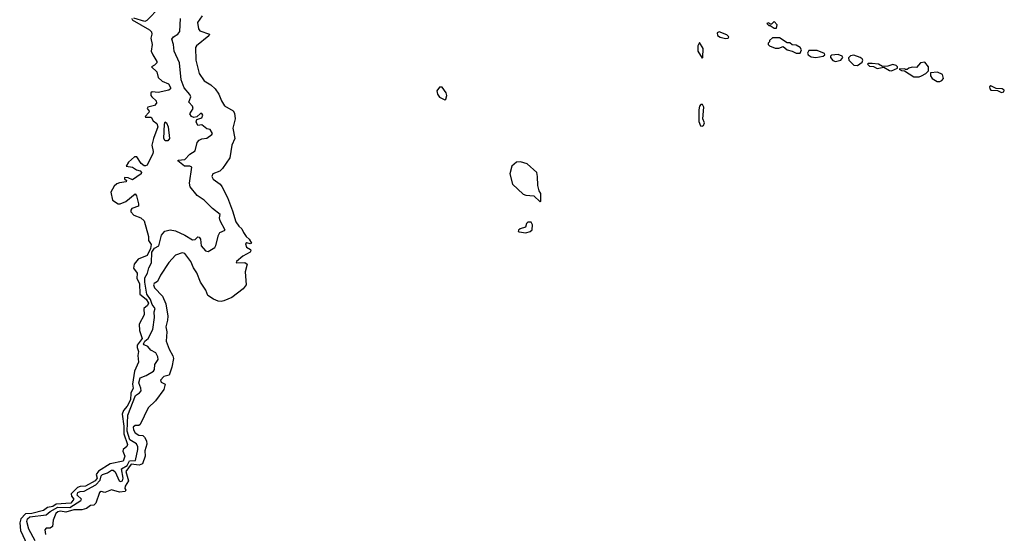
# Model space of a CAD drawing. Extents: x 1861455 to 2058065, y 200073 to 437907.
# Tile 202 of 256: x 1889572 to 1897108, y 315104 to 319035. Entities that reach past the tile are written whole.
import ezdxf

# ---------------------------------------------------------------- set-up
doc = ezdxf.new("R2010")
doc.units = 0

msp = doc.modelspace()

# ---------------------------------------------------------------- linework, layer by layer
at = {"layer": '0CON05XD'}
for points in [[(1890645, 319131.8), (1890545, 319027.9), (1890528.9, 319021.1), (1890445, 319045.8)], [(1890430, 319045), (1890432.5, 319035), (1890565, 318957.1), (1890581.8, 318941.8), (1890584.1, 318925), (1890575.2, 318894.8), (1890585.2, 318844.8), (1890579.4, 318795), (1890590.4, 318765), (1890620.9, 318715), (1890621.1, 318705), (1890605, 318686.9), (1890580, 318675), (1890622.9, 318635), (1890632.2, 318592.2), (1890663.8, 318565), (1890711.2, 318545), (1890725.6, 318515), (1890725.3, 318504.7), (1890713.4, 318496.6), (1890631.4, 318478.6), (1890587.1, 318482.9), (1890575.7, 318474.3), (1890576.7, 318455), (1890583.5, 318445), (1890617.8, 318415), (1890618.8, 318395), (1890605, 318378.5), (1890553.3, 318365), (1890548.8, 318355), (1890562.5, 318335), (1890560.5, 318325), (1890532.7, 318295), (1890535, 318290), (1890579.3, 318289.2), (1890595, 318260.9), (1890620.8, 318240.8), (1890629.1, 318215), (1890595.3, 318125), (1890584.6, 318075), (1890594.7, 318025), (1890592.4, 318007.6), (1890565, 317960), (1890547.5, 317922.5), (1890535, 317915.6), (1890525, 317917.5), (1890503.1, 317935), (1890470, 317985), (1890450.6, 317985), (1890405.5, 317945), (1890386.7, 317915), (1890435, 317905.6), (1890466.4, 317886.4), (1890495, 317878.1), (1890503.5, 317865), (1890501.5, 317855), (1890435, 317808.5), (1890402.5, 317825), (1890375, 317827.5), (1890375, 317817.5), (1890390, 317805), (1890386.2, 317795), (1890335, 317787.1), (1890315, 317778.1), (1890295, 317761.1), (1890269.1, 317715), (1890283.4, 317653.4), (1890325, 317624.5), (1890340, 317625), (1890385.7, 317644.3), (1890455, 317702.5), (1890465, 317687.5), (1890482.5, 317625), (1890481.7, 317608.3), (1890429.5, 317590.5), (1890421.8, 317578.2), (1890423.4, 317565), (1890445, 317539.3), (1890499.1, 317519.2), (1890525.3, 317495.3), (1890557.8, 317375), (1890557.3, 317345), (1890579.1, 317315), (1890573.1, 317285), (1890548.6, 317231.4), (1890477.9, 317202.1), (1890449.5, 317165), (1890442.9, 317132.9), (1890471.1, 317095), (1890469.4, 317055), (1890490.3, 317015), (1890492.3, 316935), (1890539.8, 316895), (1890557.6, 316865), (1890551.7, 316848.3), (1890522.5, 316825), (1890526.1, 316775), (1890486.8, 316705), (1890488.2, 316655), (1890508.8, 316595), (1890471.3, 316545), (1890471, 316525), (1890481.2, 316495), (1890476.9, 316465), (1890480.6, 316415), (1890449.7, 316345), (1890435.2, 316245), (1890440.9, 316215), (1890422.6, 316177.4), (1890420.6, 316125), (1890394, 316076), (1890365.8, 316045), (1890357, 316015), (1890368.2, 315925), (1890368.8, 315865), (1890396.5, 315783.5), (1890392.9, 315767.1), (1890365.4, 315745), (1890362.4, 315732.4), (1890377.5, 315695), (1890363.4, 315656.6), (1890263.6, 315635), (1890175, 315579.2), (1890158.5, 315555), (1890165.1, 315525), (1890151.1, 315505), (1890076.4, 315463.6), (1890035, 315462.5), (1890014.9, 315455.1), (1889967.2, 315405), (1889967.6, 315387.6), (1889986.4, 315365), (1889965, 315335.8), (1889851.9, 315328.1), (1889825, 315309.3), (1889785, 315300.6), (1889755, 315277.8), (1889665, 315255.4), (1889616.1, 315253.9), (1889580.5, 315215), (1889572.4, 315185), (1889579.1, 315125), (1889629.1, 315015)], [(1890970, 319065), (1890934.2, 319014.2), (1890941.9, 318965), (1890950.4, 318950.4), (1891024, 318925), (1891019.7, 318910.3), (1890926.2, 318835), (1890917.7, 318822.3), (1890921.4, 318725), (1890945, 318623.3), (1890985, 318566), (1891035, 318535.6), (1891068.1, 318505), (1891096.7, 318465), (1891115.6, 318415), (1891140, 318375), (1891205, 318336.7), (1891215, 318320), (1891220.6, 318275), (1891204.4, 318205), (1891219.6, 318125), (1891196, 318074), (1891181.3, 317978.7), (1891125, 317896.2), (1891105, 317876.2), (1891050, 317855), (1891043.3, 317835), (1891053.3, 317815), (1891105.9, 317775.9), (1891118.3, 317758.3), (1891162.9, 317675), (1891201.8, 317571.8), (1891227.1, 317487.1), (1891250, 317455), (1891273.3, 317435), (1891285.8, 317405), (1891306.2, 317375), (1891328.8, 317355), (1891346.2, 317325), (1891335, 317320), (1891311.7, 317328.3), (1891301.7, 317318.3), (1891307.5, 317295), (1891338.8, 317275), (1891342, 317265), (1891336.7, 317255), (1891278.8, 317225), (1891232.5, 317185), (1891230, 317175), (1891295, 317176.2), (1891313.3, 317165), (1891298, 317105), (1891306.7, 317005), (1891282.5, 316975), (1891195, 316907.5), (1891135, 316882.5), (1891115, 316877.5), (1891090.7, 316880.7), (1891056.4, 316896.4), (1891012.5, 316925), (1890996.7, 316965), (1890957.3, 317027.3), (1890927, 317097), (1890902.5, 317135), (1890882.5, 317185), (1890836.2, 317245), (1890815, 317250), (1890765, 317233.8), (1890714.4, 317175.6), (1890650.6, 317079.4), (1890627.8, 317032.2), (1890602.5, 317015), (1890597.5, 317005), (1890605, 316982.5), (1890665, 316920), (1890689.9, 316859.9), (1890705.5, 316765), (1890704.6, 316735), (1890689.6, 316685), (1890698.6, 316645), (1890694.4, 316575), (1890715, 316512.5), (1890745, 316462.5), (1890748.8, 316441.2), (1890736.7, 316375), (1890715.6, 316314.4), (1890675, 316303.1), (1890649.4, 316275), (1890655, 316260), (1890686.2, 316245), (1890675.5, 316204.5), (1890611.8, 316118.2), (1890554.3, 316065), (1890494.4, 315935.6), (1890485, 315929.2), (1890455, 315928.5), (1890440, 315915), (1890442.1, 315895), (1890455, 315872.5), (1890485, 315856), (1890515, 315851.9), (1890528.5, 315838.5), (1890542.3, 315812.3), (1890546.1, 315785), (1890530.9, 315735), (1890532.1, 315695), (1890512.7, 315635), (1890485.8, 315624.2), (1890426.2, 315633.8), (1890383.4, 315576.6), (1890404.8, 315505), (1890379.6, 315465), (1890377.6, 315447.6), (1890384.2, 315435), (1890378.8, 315425), (1890335, 315419.7), (1890275, 315436.4), (1890225, 315415.8), (1890195, 315423.8), (1890183, 315417), (1890154.3, 315335.7), (1890139.5, 315320.5), (1890115, 315315.5), (1890084.4, 315295), (1890047.5, 315282.5), (1889985.9, 315284.1), (1889925, 315266.8), (1889885, 315274.4), (1889865, 315269.4), (1889849.7, 315255), (1889829.5, 315205), (1889823.6, 315156.4), (1889805, 315142.5), (1889775, 315142.5), (1889765, 315130), (1889770, 315095)], [(1890837, 317387), (1890895, 317348.8), (1890915, 317353.3), (1890935, 317373.3), (1890945, 317370), (1890956, 317355), (1890962, 317305), (1890995, 317266.7), (1891015, 317260), (1891065, 317292.5), (1891074.2, 317305.8), (1891093.4, 317386.6), (1891103.5, 317406.5), (1891143.8, 317425), (1891106.1, 317495), (1891102.7, 317517.3), (1891107.5, 317545), (1891048.9, 317588.9), (1890983, 317653), (1890930.3, 317690.3), (1890878, 317755), (1890872.5, 317785), (1890888.6, 317905), (1890875, 317913.5), (1890834.7, 317914.7), (1890782.5, 317955), (1890785, 317960), (1890835, 317965.7), (1890874.4, 318005.6), (1890915, 318030.4), (1890931.8, 318095), (1890946, 318114), (1890965, 318123.6), (1891005, 318127.5), (1891044, 318155), (1891048, 318165), (1891031.2, 318195), (1891005, 318198.5), (1890965, 318230), (1890935, 318225.7), (1890922, 318252), (1890929.2, 318270.8), (1890966.7, 318285), (1890973.3, 318305), (1890966.2, 318316.2), (1890955, 318316), (1890928.3, 318291.7), (1890905, 318286.2), (1890888.2, 318295), (1890874.4, 318315), (1890899.4, 318355), (1890893.6, 318373.6), (1890867.5, 318405), (1890881.4, 318445), (1890875, 318461.2), (1890832.2, 318512.2), (1890808.1, 318575), (1890796.2, 318705), (1890754.3, 318795), (1890750, 318845), (1890737.5, 318885), (1890748.8, 318905), (1890783.3, 318925), (1890798.8, 318945), (1890802, 319045)], [(1895365, 318970), (1895370, 318995), (1895345, 319020), (1895325, 319000), (1895315, 319000), (1895305, 319010), (1895290, 319005), (1895305, 318990), (1895315, 318990), (1895345, 318970), (1895365, 318970)], [(1894975, 318891.4), (1894995, 318894), (1895000, 318905), (1894985, 318918), (1894925, 318942.5), (1894910, 318935), (1894912.5, 318915), (1894932.3, 318902.3), (1894975, 318891.4)], [(1895515, 318778), (1895545, 318780), (1895556.7, 318805), (1895545, 318823.3), (1895515, 318840), (1895485, 318842.5), (1895467, 318857), (1895445, 318857.5), (1895387, 318897), (1895333, 318897), (1895310, 318875), (1895310, 318865), (1895300, 318855), (1895300, 318845), (1895310, 318835), (1895355, 318817.5), (1895382.1, 318817.9), (1895415, 318830), (1895445, 318803.3), (1895485, 318793.8), (1895515, 318778)], [(1894795, 318740), (1894800, 318745), (1894802.5, 318815), (1894775, 318860), (1894762.5, 318835), (1894762.5, 318795), (1894795, 318740)], [(1895665, 318744.4), (1895722.5, 318755), (1895733.3, 318765), (1895732.5, 318775), (1895675, 318798), (1895611.4, 318798.6), (1895602.3, 318777.7), (1895606.2, 318765), (1895629.7, 318749.7), (1895665, 318744.4)], [(1895815, 318714.2), (1895857.5, 318725), (1895872.5, 318745), (1895867.5, 318755), (1895835, 318767.5), (1895785, 318763.3), (1895776.7, 318755), (1895776.7, 318745), (1895795, 318723.8), (1895815, 318714.2)], [(1895985, 318684.2), (1896019.2, 318710.8), (1896023.8, 318725), (1896018.8, 318735), (1896005.6, 318745.6), (1895955, 318764), (1895930.8, 318759.2), (1895916, 318744), (1895918, 318725), (1895955, 318685.8), (1895985, 318684.2)], [(1896245, 318643.1), (1896290, 318665), (1896290, 318675), (1896280, 318685), (1896255, 318693.3), (1896215, 318680), (1896175, 318677.5), (1896145, 318693.8), (1896095, 318700), (1896065, 318700), (1896060, 318695), (1896075, 318680), (1896107, 318677), (1896135, 318662.5), (1896185, 318672.5), (1896230, 318645), (1896245, 318643.1)], [(1896455, 318597.5), (1896475, 318604.2), (1896507.5, 318622.5), (1896527.5, 318642.5), (1896526.7, 318675), (1896498.8, 318708.8), (1896465.6, 318704.4), (1896435, 318670), (1896401.7, 318671.7), (1896376.4, 318663.6), (1896365, 318652.5), (1896352.5, 318652.5), (1896345, 318660), (1896302.5, 318657.5), (1896320, 318645), (1896342.5, 318642.5), (1896415, 318597.8), (1896455, 318597.5)], [(1896615, 318561.4), (1896630.6, 318569.4), (1896641.2, 318585), (1896633.3, 318615), (1896595, 318633.8), (1896541.7, 318628.3), (1896542.5, 318605), (1896554.3, 318584.3), (1896592.6, 318562.6), (1896615, 318561.4)], [(1892825, 318422.5), (1892832.5, 318427.5), (1892840, 318455), (1892836.7, 318475), (1892805, 318517.5), (1892785, 318517.5), (1892765, 318490), (1892768.8, 318465), (1892785, 318441.2), (1892825, 318422.5)], [(1897085, 318478.8), (1897105, 318483.3), (1897107.5, 318495), (1897090, 318505), (1897045, 318508.8), (1897005, 318528.8), (1896995, 318520), (1896996.2, 318505), (1897005, 318496.2), (1897055, 318494), (1897085, 318478.8)], [(1894795, 318219.4), (1894805, 318224.4), (1894813.6, 318245), (1894801.4, 318275), (1894807.5, 318365), (1894796.7, 318385), (1894785, 318386.7), (1894775, 318372.5), (1894769.2, 318345), (1894768.5, 318255), (1894782.9, 318222.9), (1894795, 318219.4)], [(1890705, 318107.5), (1890685, 318108.8), (1890676, 318125), (1890679.4, 318235), (1890685, 318253.3), (1890695, 318246.7), (1890709.1, 318215), (1890718.6, 318125), (1890705, 318107.5)], [(1893555, 317640), (1893560, 317645), (1893560, 317705), (1893547.5, 317725), (1893536.7, 317765), (1893536, 317835), (1893528.8, 317865), (1893455, 317931.4), (1893405, 317946.9), (1893375, 317944.2), (1893338, 317915), (1893322.5, 317855), (1893344, 317775), (1893425, 317700), (1893445, 317692.5), (1893507.7, 317687.7), (1893555, 317640)], [(1893445, 317403.1), (1893480, 317415), (1893493, 317427), (1893497.5, 317465), (1893486.4, 317486.4), (1893462, 317485), (1893451.5, 317475), (1893443.4, 317446.6), (1893401.2, 317435), (1893388.6, 317425), (1893388, 317415), (1893395, 317410.6), (1893445, 317403.1)], [(1889690, 315045), (1889641.1, 315135), (1889628.1, 315195), (1889632.6, 315215), (1889650.4, 315229.6), (1889775.6, 315245.6), (1889805, 315271.6), (1889865, 315304.2), (1889955, 315302.6), (1890040, 315355), (1890046, 315365), (1890012.5, 315395), (1890017.9, 315415), (1890035, 315424.6), (1890065, 315425.4), (1890155.1, 315474.9), (1890189.1, 315510.9), (1890196.1, 315543.9), (1890205, 315553.8), (1890243.6, 315566.4), (1890275, 315586.3), (1890287.2, 315587.2), (1890302.2, 315575), (1890334, 315505), (1890345, 315500), (1890358.6, 315505), (1890363.8, 315525), (1890351.5, 315598.5), (1890395, 315622), (1890412.7, 315657.3), (1890457.9, 315662.1), (1890475.5, 315745), (1890475.2, 315765.2), (1890465, 315787.9), (1890415, 315819.1), (1890394.5, 315885), (1890400.7, 316009.3), (1890458.3, 316158.3), (1890490.3, 316179.7), (1890500.9, 316195), (1890500.6, 316215), (1890485.3, 316255), (1890495, 316292.9), (1890539.3, 316310.7), (1890595.6, 316345), (1890603.3, 316356.7), (1890607, 316395), (1890632.5, 316435), (1890630, 316455), (1890614.7, 316484.7), (1890576.6, 316506.6), (1890554.2, 316534.2), (1890525.9, 316545.9), (1890519.7, 316555), (1890531.2, 316575), (1890556, 316595), (1890591.1, 316665), (1890603.6, 316756.4), (1890602.2, 316797.8), (1890608.7, 316825), (1890586.2, 316855), (1890573.3, 316893.3), (1890546.1, 316935), (1890529.7, 317025), (1890531.1, 317058.9), (1890551.6, 317095), (1890560.7, 317135), (1890581.2, 317175), (1890582.9, 317255), (1890605, 317286.4), (1890638.1, 317305), (1890658, 317385), (1890684.3, 317415.7), (1890725, 317425.8), (1890765, 317419.2), (1890837, 317387)]]:
    msp.add_lwpolyline(points, dxfattribs=at)

doc.saveas('drawing.dxf')
